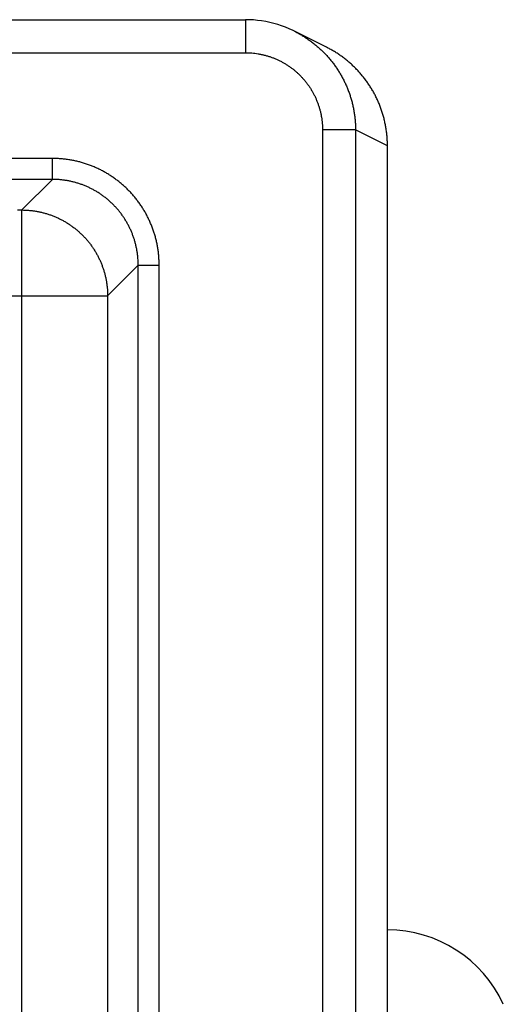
# Model space of a CAD drawing. Header units: inches. Extents: x 0 to 34, y 0 to 22.
# Tile 95 of 105: x 20.839 to 21.279, y 18.082 to 18.977. Entities that reach past the tile are written whole.
import ezdxf

# ---------------------------------------------------------------- set-up
doc = ezdxf.new("R2010")
doc.units = ezdxf.units.IN
doc.header["$LTSCALE"] = 1.87
doc.header["$MEASUREMENT"] = 0
doc.layers.get('0').update_dxf_attribs({"linetype": 'CONTINUOUS'})

msp = doc.modelspace()

# ---------------------------------------------------------------- linework, layer by layer
at = {"color": 7, "linetype": 'CONTINUOUS'}
for p, q in [((20.76097, 18.97675), (21.0445, 18.97675)), ((21.0445, 18.97675), (21.0445, 18.94675)), ((21.1182, 18.95171), (21.08923, 18.96619)), ((20.7608, 18.94675), (21.0445, 18.94675)), ((21.14452, 18.87674), (21.11452, 18.87674)), ((21.11452, 18.87674), (21.11452, 15.60829)), ((21.17348, 18.86225), (21.14452, 18.87674)), ((21.14452, 18.87674), (21.14452, 15.60829)), ((21.17348, 15.62274), (21.17348, 18.86228)), ((20.86918, 18.8507), (13.47889, 18.8507)), ((20.86918, 18.83169), (20.86918, 18.8507)), ((20.86918, 18.83169), (13.47889, 18.83169)), ((20.86918, 18.83169), (20.84136, 18.80387)), ((20.83762, 18.80387), (20.84136, 18.80387)), ((20.84135, 15.68116), (20.84135, 18.80387)), ((20.94716, 18.75371), (20.91934, 18.72589)), ((20.94716, 18.75371), (20.96617, 18.75371)), ((20.94716, 15.73132), (20.94716, 18.75371)), ((20.96617, 15.73132), (20.96617, 18.75371)), ((20.75963, 18.72588), (20.91934, 18.72588)), ((20.91934, 18.72589), (20.91934, 15.75914))]:
    msp.add_line(p, q, dxfattribs=at)
msp.add_lwpolyline([(21.08923, 18.96619), (21.0878, 18.96689), (21.08438, 18.96845), (21.08092, 18.96988), (21.0774, 18.97119), (21.07383, 18.97235), (21.07023, 18.97338), (21.06658, 18.97428), (21.06291, 18.97504), (21.05921, 18.97566), (21.05549, 18.97614), (21.05176, 18.97649), (21.04801, 18.97669), (21.0445, 18.97675)], dxfattribs=at)
msp.add_arc((21.17348, 18.03432), 0.11567, 24.49455, 90, dxfattribs=at)
for points, knots in [([(21.08923, 18.96619), (21.08991, 18.96585), (21.09169, 18.96494), (21.09453, 18.96336), (21.09774, 18.96143), (21.10087, 18.95938), (21.10392, 18.95722), (21.10688, 18.95494), (21.10976, 18.95255), (21.11255, 18.95006), (21.11525, 18.94747), (21.11784, 18.94477), (21.12033, 18.94199), (21.12272, 18.93911), (21.12499, 18.93614), (21.12716, 18.93309), (21.12921, 18.92996), (21.13114, 18.92676), (21.13295, 18.92348), (21.13463, 18.92014), (21.13619, 18.91675), (21.13762, 18.91329), (21.13893, 18.90978), (21.1401, 18.90623), (21.14113, 18.90263), (21.14203, 18.899), (21.1428, 18.89534), (21.14342, 18.89165), (21.14391, 18.88794), (21.14426, 18.88421), (21.14447, 18.88048), (21.14452, 18.87798), (21.14452, 18.87674)], [0, 0, 0, 0, 0.020481, 0.054261, 0.088041, 0.121819, 0.155592, 0.189363, 0.223135, 0.256908, 0.290679, 0.324446, 0.358211, 0.391975, 0.425739, 0.459505, 0.493275, 0.527048, 0.56082, 0.594589, 0.62836, 0.662137, 0.695919, 0.729703, 0.763483, 0.797264, 0.831047, 0.864836, 0.898628, 0.932423, 0.966215, 1, 1, 1, 1]), ([(21.0445, 18.94675), (21.04546, 18.94675), (21.04739, 18.94671), (21.05028, 18.94653), (21.05316, 18.94623), (21.05602, 18.94581), (21.05887, 18.94528), (21.06169, 18.94463), (21.06448, 18.94386), (21.06724, 18.94298), (21.06996, 18.94198), (21.07263, 18.94087), (21.07526, 18.93965), (21.07784, 18.93833), (21.08035, 18.9369), (21.08281, 18.93536), (21.0852, 18.93373), (21.08752, 18.932), (21.08977, 18.93018), (21.09194, 18.92826), (21.09403, 18.92625), (21.09603, 18.92416), (21.09795, 18.92199), (21.09978, 18.91975), (21.10151, 18.91742), (21.10314, 18.91503), (21.10467, 18.91258), (21.1061, 18.91006), (21.10743, 18.90749), (21.10865, 18.90486), (21.10975, 18.90218), (21.11075, 18.89946), (21.11163, 18.89671), (21.1124, 18.89392), (21.11305, 18.8911), (21.11359, 18.88825), (21.114, 18.88539), (21.1143, 18.88251), (21.11448, 18.87962), (21.11452, 18.8777), (21.11452, 18.87674)], [0, 0, 0, 0, 0.026268, 0.052576, 0.078905, 0.105236, 0.131554, 0.157857, 0.184162, 0.210486, 0.236822, 0.263155, 0.289479, 0.3158, 0.342122, 0.368444, 0.394765, 0.421085, 0.447407, 0.47373, 0.500055, 0.526378, 0.5527, 0.579021, 0.60534, 0.631659, 0.657977, 0.684294, 0.710611, 0.736931, 0.763259, 0.78959, 0.815909, 0.842209, 0.868506, 0.894818, 0.92114, 0.947457, 0.97375, 1, 1, 1, 1]), ([(21.17348, 18.86228), (21.17348, 18.86355), (21.17344, 18.8661), (21.17322, 18.86991), (21.17285, 18.87373), (21.17234, 18.87752), (21.17168, 18.8813), (21.17088, 18.88505), (21.16994, 18.88876), (21.16885, 18.89244), (21.16762, 18.89607), (21.16626, 18.89965), (21.16476, 18.90318), (21.16313, 18.90664), (21.16136, 18.91004), (21.15946, 18.91337), (21.15744, 18.91663), (21.1553, 18.91981), (21.15303, 18.9229), (21.15065, 18.9259), (21.14816, 18.92881), (21.14555, 18.93162), (21.14284, 18.93433), (21.14003, 18.93694), (21.13712, 18.93943), (21.13411, 18.94182), (21.13102, 18.94408), (21.12784, 18.94622), (21.12459, 18.94825), (21.12137, 18.95007), (21.11922, 18.95119), (21.1182, 18.95171)], [0, 0, 0, 0, 0.034397, 0.068968, 0.103545, 0.138161, 0.172786, 0.207401, 0.242019, 0.276625, 0.311242, 0.345861, 0.380471, 0.415092, 0.449704, 0.484321, 0.518942, 0.553553, 0.588177, 0.622793, 0.657411, 0.692035, 0.726648, 0.761273, 0.795894, 0.830513, 0.865141, 0.899754, 0.934371, 0.968989, 1, 1, 1, 1]), ([(20.96617, 18.75371), (20.96617, 18.75494), (20.96612, 18.75741), (20.96591, 18.76112), (20.96556, 18.76482), (20.96506, 18.7685), (20.96442, 18.77216), (20.96365, 18.7758), (20.96273, 18.7794), (20.96168, 18.78297), (20.96049, 18.78649), (20.95917, 18.78996), (20.95771, 18.79339), (20.95612, 18.79675), (20.95441, 18.80005), (20.95257, 18.80328), (20.95061, 18.80644), (20.94853, 18.80952), (20.94634, 18.81252), (20.94403, 18.81543), (20.94161, 18.81826), (20.93908, 18.82098), (20.93645, 18.82361), (20.93372, 18.82614), (20.9309, 18.82856), (20.92799, 18.83087), (20.92499, 18.83306), (20.92191, 18.83514), (20.91875, 18.8371), (20.91552, 18.83894), (20.91222, 18.84066), (20.90885, 18.84224), (20.90543, 18.8437), (20.90196, 18.84502), (20.89843, 18.84621), (20.89487, 18.84726), (20.89126, 18.84818), (20.88763, 18.84895), (20.88397, 18.84959), (20.88028, 18.85009), (20.87659, 18.85044), (20.87288, 18.85065), (20.87041, 18.8507), (20.86918, 18.8507)], [0, 0, 0, 0, 0.024313, 0.048672, 0.073061, 0.097463, 0.121864, 0.146252, 0.170636, 0.195029, 0.219436, 0.243847, 0.268253, 0.292653, 0.317049, 0.341444, 0.365839, 0.390234, 0.41463, 0.439027, 0.463424, 0.487822, 0.512219, 0.536616, 0.561013, 0.58541, 0.609807, 0.634203, 0.658598, 0.682992, 0.707388, 0.731787, 0.756192, 0.780604, 0.805011, 0.829405, 0.853791, 0.878179, 0.902576, 0.926972, 0.951351, 0.9757, 1, 1, 1, 1]), ([(20.94716, 18.75371), (20.94716, 18.75475), (20.94712, 18.75685), (20.94693, 18.75999), (20.94661, 18.76311), (20.94617, 18.76622), (20.9456, 18.76932), (20.94491, 18.77238), (20.9441, 18.77542), (20.94316, 18.77842), (20.94211, 18.78138), (20.94094, 18.78429), (20.93965, 18.78716), (20.93824, 18.78997), (20.93673, 18.79272), (20.9351, 18.79541), (20.93337, 18.79803), (20.93153, 18.80057), (20.9296, 18.80305), (20.92756, 18.80544), (20.92543, 18.80775), (20.92321, 18.80997), (20.9209, 18.8121), (20.91851, 18.81413), (20.91604, 18.81607), (20.91349, 18.8179), (20.91087, 18.81964), (20.90818, 18.82126), (20.90543, 18.82278), (20.90262, 18.82418), (20.89976, 18.82547), (20.89684, 18.82664), (20.89388, 18.82769), (20.89088, 18.82863), (20.88785, 18.82944), (20.88478, 18.83013), (20.88169, 18.8307), (20.87858, 18.83114), (20.87546, 18.83145), (20.87232, 18.83164), (20.87023, 18.83169), (20.86918, 18.83169)], [0, 0, 0, 0, 0.025653, 0.051308, 0.076963, 0.102615, 0.128265, 0.153914, 0.179562, 0.20521, 0.230856, 0.2565, 0.28214, 0.307778, 0.333416, 0.359054, 0.384692, 0.410328, 0.435965, 0.461601, 0.487238, 0.512872, 0.538504, 0.564136, 0.589769, 0.615402, 0.641035, 0.666666, 0.692297, 0.717928, 0.743563, 0.769201, 0.794843, 0.820486, 0.84613, 0.871774, 0.897417, 0.923061, 0.948707, 0.974354, 1, 1, 1, 1]), ([(20.84136, 18.80387), (20.8424, 18.80387), (20.8445, 18.80383), (20.84763, 18.80364), (20.85075, 18.80332), (20.85386, 18.80288), (20.85695, 18.80231), (20.86002, 18.80162), (20.86305, 18.80081), (20.86605, 18.79987), (20.86901, 18.79882), (20.87192, 18.79764), (20.87479, 18.79635), (20.8776, 18.79495), (20.88035, 18.79343), (20.88304, 18.79181), (20.88566, 18.79007), (20.88821, 18.78824), (20.89068, 18.7863), (20.89308, 18.78426), (20.89539, 18.78213), (20.89761, 18.77991), (20.89974, 18.7776), (20.90177, 18.77521), (20.90371, 18.77274), (20.90555, 18.77019), (20.90728, 18.76757), (20.90891, 18.76488), (20.91042, 18.76213), (20.91183, 18.75932), (20.91311, 18.75645), (20.91429, 18.75354), (20.91534, 18.75058), (20.91628, 18.74758), (20.91709, 18.74454), (20.91778, 18.74148), (20.91835, 18.73839), (20.91879, 18.73528), (20.91911, 18.73216), (20.9193, 18.72902), (20.91934, 18.72693), (20.91934, 18.72589)], [0, 0, 0, 0, 0.025592, 0.051223, 0.07686, 0.102501, 0.128144, 0.153788, 0.179433, 0.205078, 0.230723, 0.256368, 0.282013, 0.307659, 0.333305, 0.358951, 0.384597, 0.410243, 0.43589, 0.461536, 0.487182, 0.512829, 0.538475, 0.564122, 0.589768, 0.615414, 0.641061, 0.666707, 0.692352, 0.717998, 0.743644, 0.769289, 0.794934, 0.820579, 0.846223, 0.871867, 0.897513, 0.923156, 0.948791, 0.974417, 1, 1, 1, 1])]:
    msp.add_open_spline(points, degree=3, knots=knots, dxfattribs=at)

doc.saveas('drawing.dxf')
